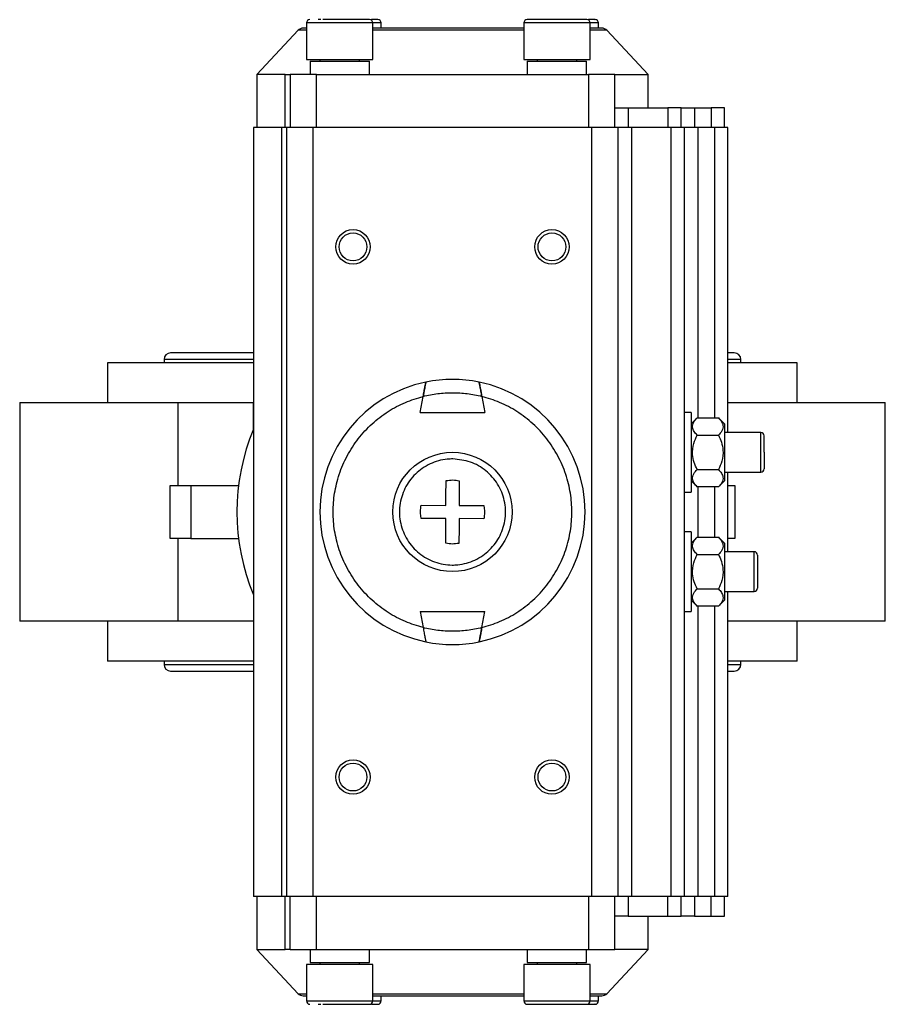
# Model space of a CAD drawing. Header units: millimetres. Extents: x 328 to 1113, y 82 to 901.
# Tile 1 of 23: x 574 to 704, y 82 to 231. Entities that reach past the tile are written whole.
import ezdxf

# ---------------------------------------------------------------- set-up
doc = ezdxf.new("R2010")
doc.units = ezdxf.units.MM

msp = doc.modelspace()

# ---------------------------------------------------------------- linework, layer by layer
at = {"color": 7, "linetype": 'Continuous', "lineweight": 25}
for p, q in [((615.65, 229), (609.42, 222.32)), ((616.92, 230.1), (616.92, 224.6)), ((626.92, 224.6), (626.92, 230.1)), ((628.18, 229.32), (628.18, 230.1)), ((649.67, 230.1), (649.67, 224.6)), ((659.67, 224.6), (659.67, 230.1)), ((660.92, 229.32), (660.92, 230.1)), ((668.42, 222.32), (662.19, 229)), ((616.92, 224.6), (619.06, 224.6)), ((618.92, 224.6), (618.92, 224.32)), ((619.06, 224.6), (626.92, 224.6)), ((624.92, 224.32), (624.92, 224.6)), ((649.67, 224.6), (656.79, 224.6)), ((651.67, 224.6), (651.67, 224.32)), ((656.79, 224.6), (659.67, 224.6)), ((657.67, 224.32), (657.67, 224.6)), ((617.44, 224.32), (617.44, 222.32)), ((617.44, 224.32), (626.4, 224.32)), ((626.4, 222.32), (626.4, 224.32)), ((650.19, 224.32), (650.19, 222.32)), ((650.19, 224.32), (659.15, 224.32)), ((659.15, 222.32), (659.15, 224.32)), ((609.42, 222.32), (609.42, 214.32)), ((613.7, 222.32), (609.42, 222.32)), ((613.7, 214.32), (613.7, 222.32)), ((613.7, 222.32), (614.42, 222.32)), ((618.42, 222.32), (614.42, 222.32)), ((614.42, 222.32), (614.42, 214.32)), ((618.42, 214.32), (618.42, 222.32)), ((618.42, 222.32), (659.42, 222.32)), ((659.42, 222.32), (659.42, 214.32)), ((663.42, 222.32), (659.42, 222.32)), ((663.42, 214.32), (663.42, 222.32)), ((663.42, 222.32), (668.42, 222.32)), ((668.42, 217.32), (668.42, 222.32)), ((663.42, 217.32), (665.42, 217.32)), ((665.42, 217.32), (665.42, 214.32)), ((665.42, 217.32), (671.42, 217.32)), ((671.42, 217.32), (671.42, 214.32)), ((673.42, 217.32), (671.42, 217.32)), ((673.42, 214.32), (673.42, 217.32)), ((673.42, 217.32), (675.42, 217.32)), ((675.42, 217.32), (675.42, 214.32)), ((675.42, 217.32), (677.92, 217.32)), ((677.92, 217.32), (677.92, 214.32)), ((679.92, 217.32), (677.92, 217.32)), ((679.92, 214.32), (679.92, 217.32)), ((608.92, 214.32), (608.92, 98.32)), ((613.21, 214.32), (608.92, 214.32)), ((613.21, 98.32), (613.21, 214.32)), ((613.92, 214.32), (613.21, 214.32)), ((613.92, 98.32), (613.92, 214.32)), ((617.92, 214.32), (613.92, 214.32)), ((617.92, 98.32), (617.92, 214.32)), ((659.92, 214.32), (617.92, 214.32)), ((659.92, 98.32), (659.92, 214.32)), ((663.92, 214.32), (659.92, 214.32)), ((663.92, 98.32), (663.92, 214.32)), ((665.92, 214.32), (663.92, 214.32)), ((665.92, 214.32), (665.92, 98.32)), ((671.92, 214.32), (665.92, 214.32)), ((671.92, 98.32), (671.92, 214.32)), ((673.92, 214.32), (671.92, 214.32)), ((673.92, 98.32), (673.92, 214.32)), ((675.92, 214.32), (673.92, 214.32)), ((678.42, 214.32), (675.92, 214.32)), ((680.42, 214.32), (678.42, 214.32)), ((680.42, 168.32), (680.42, 214.32)), ((608.92, 180.32), (596.42, 180.32)), ((681.42, 180.32), (680.42, 180.32)), ((586.92, 178.82), (586.92, 172.82)), ((608.92, 178.82), (586.92, 178.82)), ((595.42, 179.32), (595.42, 178.82)), ((690.92, 178.82), (680.42, 178.82)), ((682.42, 178.82), (682.42, 179.32)), ((690.92, 172.82), (690.92, 178.82)), ((573.66, 172.82), (573.66, 139.82)), ((573.66, 172.82), (597.56, 172.82)), ((597.56, 160.32), (597.56, 172.82)), ((597.56, 172.82), (608.89, 172.82)), ((634.07, 171.32), (634.5, 173.76)), ((643.35, 173.76), (643.78, 171.32)), ((680.42, 172.82), (704.19, 172.82)), ((704.19, 139.82), (704.19, 172.82)), ((634.07, 171.32), (643.78, 171.32)), ((674.92, 171.32), (673.92, 171.32)), ((674.92, 171.32), (674.92, 159.32)), ((675.82, 170.51), (674.92, 169.62)), ((675.82, 170.51), (679.03, 170.51)), ((679.92, 169.62), (679.03, 170.51)), ((679.92, 169.62), (679.92, 161.02)), ((675.82, 167.91), (679.03, 167.91)), ((685.42, 168.32), (679.92, 168.32)), ((675.82, 162.72), (679.03, 162.72)), ((679.92, 162.32), (685.42, 162.32)), ((680.42, 150.32), (680.42, 162.32)), ((674.92, 161.02), (675.82, 160.12)), ((679.03, 160.12), (679.92, 161.02)), ((596.35, 152.32), (596.35, 160.32)), ((596.35, 160.32), (599.45, 160.32)), ((599.45, 160.32), (599.45, 152.32)), ((599.45, 160.32), (606.67, 160.32)), ((673.92, 159.32), (674.92, 159.32)), ((679.03, 160.12), (675.82, 160.12)), ((680.42, 160.32), (681.5, 160.32)), ((681.5, 160.32), (681.5, 152.32)), ((634.2, 157.34), (637.93, 157.32)), ((639.93, 157.31), (643.66, 157.29)), ((637.92, 155.32), (634.19, 155.34)), ((643.64, 155.29), (639.92, 155.31)), ((674.92, 153.32), (673.92, 153.32)), ((674.92, 153.32), (674.92, 141.32)), ((599.45, 152.32), (596.35, 152.32)), ((597.56, 139.82), (597.56, 152.32)), ((599.45, 152.32), (606.67, 152.32)), ((675.82, 152.51), (674.92, 151.62)), ((675.82, 152.51), (679.03, 152.51)), ((679.92, 151.62), (679.03, 152.51)), ((679.92, 151.62), (679.92, 143.02)), ((681.5, 152.32), (680.42, 152.32)), ((684.42, 150.32), (679.92, 150.32)), ((675.82, 149.91), (679.03, 149.91)), ((675.82, 144.72), (679.03, 144.72)), ((679.92, 144.32), (684.42, 144.32)), ((680.42, 98.32), (680.42, 144.32)), ((674.92, 143.02), (675.82, 142.12)), ((679.03, 142.12), (679.92, 143.02)), ((634.07, 141.32), (643.78, 141.32)), ((634.07, 141.32), (634.5, 138.87)), ((643.35, 138.87), (643.78, 141.32)), ((673.92, 141.32), (674.92, 141.32)), ((679.03, 142.12), (675.82, 142.12)), ((597.56, 139.82), (573.66, 139.82)), ((586.92, 139.82), (586.92, 133.82)), ((608.89, 139.82), (597.56, 139.82)), ((704.19, 139.82), (680.42, 139.82)), ((690.92, 133.82), (690.92, 139.82)), ((608.92, 133.82), (586.92, 133.82)), ((595.42, 133.82), (595.42, 133.32)), ((690.92, 133.82), (680.42, 133.82)), ((682.42, 133.32), (682.42, 133.82)), ((596.42, 132.32), (608.92, 132.32)), ((680.42, 132.32), (681.42, 132.32)), ((613.21, 98.32), (608.92, 98.32)), ((609.42, 98.32), (609.42, 90.32)), ((613.92, 98.32), (613.21, 98.32)), ((613.7, 90.32), (613.7, 98.32)), ((617.92, 98.32), (613.92, 98.32)), ((614.42, 90.32), (614.42, 98.32)), ((659.92, 98.32), (617.92, 98.32)), ((618.42, 90.32), (618.42, 98.32)), ((659.42, 98.32), (659.42, 90.32)), ((663.92, 98.32), (659.92, 98.32)), ((663.42, 90.32), (663.42, 98.32)), ((665.92, 98.32), (663.92, 98.32)), ((665.42, 98.32), (665.42, 95.32)), ((671.92, 98.32), (665.92, 98.32)), ((671.42, 95.32), (671.42, 98.32)), ((673.92, 98.32), (671.92, 98.32)), ((673.42, 95.32), (673.42, 98.32)), ((675.92, 98.32), (673.92, 98.32)), ((675.42, 98.32), (675.42, 95.32)), ((678.42, 98.32), (675.92, 98.32)), ((677.92, 95.32), (677.92, 98.32)), ((680.42, 98.32), (678.42, 98.32)), ((679.92, 95.32), (679.92, 98.32)), ((665.42, 95.32), (663.42, 95.32)), ((665.42, 95.32), (671.42, 95.32)), ((668.42, 90.32), (668.42, 95.32)), ((671.42, 95.32), (673.42, 95.32)), ((675.42, 95.32), (673.42, 95.32)), ((675.42, 95.32), (677.92, 95.32)), ((677.92, 95.32), (679.92, 95.32)), ((609.42, 90.32), (615.65, 83.63)), ((609.42, 90.32), (613.7, 90.32)), ((614.42, 90.32), (613.7, 90.32)), ((614.42, 90.32), (618.42, 90.32)), ((617.44, 90.32), (617.44, 88.32)), ((618.42, 90.32), (659.42, 90.32)), ((626.4, 88.32), (626.4, 90.32)), ((650.19, 90.32), (650.19, 88.32)), ((659.15, 88.32), (659.15, 90.32)), ((659.42, 90.32), (663.42, 90.32)), ((662.19, 83.63), (668.42, 90.32)), ((668.42, 90.32), (663.42, 90.32)), ((616.92, 88.04), (616.92, 82.54)), ((626.92, 88.04), (616.92, 88.04)), ((617.44, 88.32), (626.4, 88.32)), ((618.92, 88.32), (618.92, 88.04)), ((624.92, 88.04), (624.92, 88.32)), ((626.92, 82.54), (626.92, 88.04)), ((649.67, 88.04), (649.67, 82.54)), ((659.67, 88.04), (649.67, 88.04)), ((650.19, 88.32), (659.15, 88.32)), ((651.67, 88.32), (651.67, 88.04)), ((657.67, 88.04), (657.67, 88.32)), ((659.67, 82.54), (659.67, 88.04)), ((628.18, 82.54), (628.18, 83.32)), ((660.92, 82.54), (660.92, 83.32))]:
    msp.add_line(p, q, dxfattribs=at)
at = {"color": 8, "linetype": 'Continuous', "lineweight": 25}
for p, q in [((616.92, 229), (615.65, 229)), ((619.06, 230.1), (616.92, 230.1)), ((626.92, 230.1), (619.06, 230.1)), ((628.18, 230.1), (626.92, 230.1)), ((649.67, 229), (626.92, 229)), ((656.79, 230.1), (649.67, 230.1)), ((659.67, 230.1), (656.79, 230.1)), ((660.92, 230.1), (659.67, 230.1)), ((662.19, 229), (659.67, 229)), ((675.92, 214.32), (675.92, 170.51)), ((678.42, 214.32), (678.42, 170.51)), ((608.92, 179.32), (595.42, 179.32)), ((682.42, 179.32), (680.42, 179.32)), ((608.89, 168.74), (608.89, 172.82)), ((685.42, 165.34), (685.42, 168.32)), ((685.42, 162.32), (685.42, 165.34)), ((675.92, 160.12), (675.92, 152.51)), ((678.42, 160.12), (678.42, 152.51)), ((684.42, 150.31), (684.42, 150.32)), ((684.42, 144.32), (684.42, 150.31)), ((608.89, 143.89), (608.89, 139.82)), ((675.92, 142.12), (675.92, 98.32)), ((678.42, 142.12), (678.42, 98.32)), ((595.42, 133.32), (608.92, 133.32)), ((680.42, 133.32), (682.42, 133.32)), ((615.65, 83.63), (616.92, 83.63)), ((626.92, 83.63), (638.92, 83.63)), ((638.92, 83.63), (649.67, 83.63)), ((659.67, 83.63), (662.19, 83.63)), ((616.92, 82.54), (626.92, 82.54)), ((626.92, 82.54), (628.18, 82.54)), ((649.67, 82.54), (659.67, 82.54)), ((659.67, 82.54), (660.92, 82.54))]:
    msp.add_line(p, q, dxfattribs=at)
at = {"color": 7, "linetype": 'Continuous', "lineweight": 25}
for centre, radius in [((623.92, 196.32), 2.6), ((623.92, 196.32), 2.1), ((653.92, 196.32), 2.6), ((653.92, 196.32), 2.1), ((638.92, 156.32), 9), ((623.92, 116.32), 2.6), ((653.92, 116.32), 2.6), ((623.92, 116.32), 2.1), ((653.92, 116.32), 2.1)]:
    msp.add_circle(centre, radius, dxfattribs=at)
for centre, radius, start, end in [((617.42, 230.1), 0.5, 90, 180), ((626.42, 230.1), 0.5, 0, 90), ((627.68, 230.1), 0.5, 0, 90), ((650.17, 230.1), 0.5, 90, 180), ((659.17, 230.1), 0.5, 0, 90), ((660.42, 230.1), 0.5, 0, 90), ((616.39, 228.32), 1, 90, 137), ((661.46, 228.32), 1, 43, 90), ((596.42, 179.32), 1, 90, 180), ((681.42, 179.32), 1, 0, 90), ((638.92, 156.32), 20, 101.5632, 258.4368), ((638.92, 156.32), 20, 78.4368, 101.5632), ((638.92, 156.32), 20, 281.5632, 78.4368), ((638.92, 156.32), 32.5, 157.3801, 202.6199), ((685.42, 167.82), 0.5, 0, 90), ((685.42, 162.82), 0.5, 270, 0), ((684.42, 149.82), 0.5, 0, 90), ((684.42, 144.82), 0.5, 270, 0), ((638.92, 156.32), 20, 258.4368, 281.5632), ((596.42, 133.32), 1, 180, 270), ((681.42, 133.32), 1, 270, 0), ((616.39, 84.32), 1, 223, 270), ((661.46, 84.32), 1, 270, 317), ((617.42, 82.54), 0.5, 180, 270), ((626.42, 82.54), 0.5, 270, 0), ((627.68, 82.54), 0.5, 270, 0), ((650.17, 82.54), 0.5, 180, 270), ((659.17, 82.54), 0.5, 270, 0), ((660.42, 82.54), 0.5, 270, 0)]:
    msp.add_arc(centre, radius, start, end, dxfattribs=at)
for points, knots in [([(619.08, 230.6), (618.88, 230.6), (618.65, 230.6), (618.69, 230.6), (618.69, 230.6)], [0, 0, 0, 0, 0.856597, 1, 1, 1, 1]), ([(626.41, 230.6), (626.42, 230.6), (626.44, 230.6), (626.28, 230.6), (625.71, 230.6), (624.65, 230.6), (623.61, 230.6), (622.71, 230.6), (621.79, 230.6), (620.61, 230.6), (619.84, 230.6), (619.35, 230.6)], [0, 0, 0, 0, 0.014207, 0.107072, 0.279581, 0.45209, 0.544955, 0.639791, 0.734626, 0.827491, 1, 1, 1, 1]), ([(627.66, 230.6), (627.65, 230.6), (627.65, 230.6), (627.43, 230.6), (627.1, 230.6), (626.8, 230.6), (626.69, 230.6)], [0, 0, 0, 0, 0.212042, 0.520408, 0.828775, 1, 1, 1, 1]), ([(656.58, 230.6), (656.04, 230.6), (655.21, 230.6), (654.02, 230.6), (653.13, 230.6), (652.29, 230.6), (651.35, 230.6), (650.52, 230.6), (650.15, 230.6), (650.19, 230.6), (650.19, 230.6)], [0, 0, 0, 0, 0.187392, 0.288268, 0.391285, 0.494302, 0.595178, 0.78257, 0.969961, 1, 1, 1, 1]), ([(659.15, 230.6), (659.15, 230.6), (659.15, 230.6), (658.93, 230.6), (658.53, 230.6), (657.81, 230.6), (657.06, 230.6), (656.58, 230.6)], [0, 0, 0, 0, 0.125345, 0.307631, 0.489917, 0.668415, 1, 1, 1, 1]), ([(660.41, 230.6), (660.42, 230.6), (660.45, 230.6), (660.26, 230.6), (659.96, 230.6), (659.48, 230.6), (659.42, 230.6)], [0, 0, 0, 0, 0.046241, 0.348491, 0.909963, 1, 1, 1, 1]), ([(616.92, 229.32), (616.78, 229.32), (616.45, 229.32), (616.41, 229.32), (616.39, 229.32)], [0, 0, 0, 0, 0.423181, 1, 1, 1, 1]), ([(638.92, 229.32), (638.01, 229.32), (636.15, 229.32), (633.36, 229.32), (630.81, 229.32), (628.65, 229.32), (627.46, 229.32), (626.92, 229.32)], [0, 0, 0, 0, 0.217025, 0.440743, 0.670791, 0.8506, 1, 1, 1, 1]), ([(649.67, 229.32), (649.55, 229.32), (648.77, 229.32), (647.03, 229.32), (644.49, 229.32), (641.7, 229.32), (639.84, 229.32), (638.92, 229.32)], [0, 0, 0, 0, 0.039377, 0.242481, 0.50223, 0.754894, 1, 1, 1, 1]), ([(661.46, 229.32), (661.43, 229.32), (661.37, 229.32), (660.81, 229.32), (660.22, 229.32), (659.74, 229.32), (659.67, 229.32)], [0, 0, 0, 0, 0.305564, 0.620632, 0.944572, 1, 1, 1, 1]), ([(634.91, 175.91), (634.91, 175.89), (634.89, 175.84), (634.82, 175.51), (634.73, 175.02), (634.62, 174.41), (634.54, 173.97), (634.5, 173.76)], [0, 0, 0, 0, 0.1952048, 0.390185, 0.5912584, 0.8062939, 1, 1, 1, 1]), ([(634.5, 173.76), (634.55, 174.02), (634.64, 174.54), (634.77, 175.22), (634.86, 175.7), (634.9, 175.89), (634.91, 175.91), (634.91, 175.91)], [0, 0, 0, 0, 0.2403381, 0.4811121, 0.7089178, 0.9185291, 1, 1, 1, 1]), ([(643.35, 173.76), (643.3, 174.02), (643.21, 174.54), (643.08, 175.22), (642.99, 175.7), (642.94, 175.89), (642.94, 175.91), (642.93, 175.91)], [0, 0, 0, 0, 0.240338, 0.481112, 0.708918, 0.918529, 1, 1, 1, 1]), ([(642.93, 175.91), (642.94, 175.89), (642.96, 175.84), (643.02, 175.51), (643.12, 175.02), (643.23, 174.41), (643.31, 173.97), (643.35, 173.76)], [0, 0, 0, 0, 0.1952048, 0.390185, 0.5912584, 0.8062939, 1, 1, 1, 1]), ([(634.5, 173.76), (635.23, 173.92), (636.69, 174.24), (638.92, 174.35), (641.16, 174.24), (642.62, 173.92), (643.35, 173.76)], [0, 0, 0, 0, 0.250045, 0.5, 0.749985, 1, 1, 1, 1]), ([(634.5, 138.87), (633.6, 139.14), (631.75, 139.7), (629.15, 141.11), (626.74, 142.95), (624.65, 145.21), (622.97, 147.79), (621.78, 150.58), (621.08, 153.44), (620.85, 156.32), (621.08, 159.19), (621.78, 162.05), (622.97, 164.84), (624.65, 167.42), (626.74, 169.68), (629.15, 171.52), (631.75, 172.93), (633.6, 173.49), (634.5, 173.76)], [0, 0, 0, 0, 0.0594978, 0.1214964, 0.185282, 0.25, 0.314718, 0.3785036, 0.4405022, 0.5, 0.5594978, 0.6214964, 0.685282, 0.75, 0.814718, 0.8785036, 0.9405022, 1, 1, 1, 1]), ([(643.35, 138.87), (644.25, 139.14), (646.1, 139.7), (648.7, 141.11), (651.11, 142.95), (653.2, 145.21), (654.87, 147.79), (656.07, 150.58), (656.77, 153.44), (657, 156.32), (656.77, 159.19), (656.07, 162.05), (654.87, 164.84), (653.2, 167.42), (651.11, 169.68), (648.7, 171.52), (646.1, 172.93), (644.25, 173.49), (643.35, 173.76)], [0, 0, 0, 0, 0.0594978, 0.1214964, 0.185282, 0.25, 0.314718, 0.3785036, 0.4405022, 0.5, 0.5594978, 0.6214964, 0.685282, 0.75, 0.814718, 0.8785036, 0.9405022, 1, 1, 1, 1]), ([(675.82, 167.91), (675.66, 168.09), (675.33, 168.45), (675.05, 169.13), (675.22, 169.85), (675.63, 170.31), (675.82, 170.51)], [0, 0, 0, 0, 0.216461, 0.440323, 0.75191, 1, 1, 1, 1]), ([(679.03, 170.51), (679.19, 170.33), (679.52, 169.97), (679.8, 169.3), (679.63, 168.58), (679.21, 168.12), (679.03, 167.91)], [0, 0, 0, 0, 0.216461, 0.440323, 0.75191, 1, 1, 1, 1]), ([(675.82, 162.72), (675.66, 163.07), (675.33, 163.8), (675.05, 165.14), (675.22, 166.58), (675.63, 167.5), (675.82, 167.91)], [0, 0, 0, 0, 0.216461, 0.440323, 0.75191, 1, 1, 1, 1]), ([(679.03, 167.91), (679.19, 167.56), (679.52, 166.83), (679.8, 165.49), (679.63, 164.05), (679.21, 163.13), (679.03, 162.72)], [0, 0, 0, 0, 0.216461, 0.440323, 0.75191, 1, 1, 1, 1]), ([(685.92, 165.34), (685.92, 165.65), (685.92, 166.14), (685.92, 166.72), (685.92, 167.11), (685.92, 167.43), (685.92, 167.73), (685.92, 167.78), (685.92, 167.81)], [0, 0, 0, 0, 0.240673, 0.371689, 0.502568, 0.633585, 0.764464, 1, 1, 1, 1]), ([(685.92, 165.34), (685.92, 165.02), (685.92, 164.54), (685.92, 163.95), (685.92, 163.55), (685.92, 163.22), (685.92, 162.91), (685.92, 162.85), (685.92, 162.82)], [0, 0, 0, 0, 0.239443, 0.369653, 0.5, 0.63021, 0.760557, 1, 1, 1, 1]), ([(638.97, 164.32), (639.87, 164.22), (641.67, 164.03), (644.05, 162.64), (645.86, 160.6), (646.89, 158.06), (647.02, 155.32), (646.23, 152.7), (644.62, 150.49), (642.37, 148.93), (640.33, 148.37), (638.26, 148.27), (636.18, 148.64), (633.79, 149.98), (631.99, 152.03), (630.96, 154.57), (630.83, 157.31), (631.62, 159.93), (633.22, 162.15), (635.47, 163.7), (637.51, 164.28), (638.69, 164.31), (638.97, 164.32)], [0, 0, 0, 0, 0.0536862, 0.1073725, 0.1610587, 0.2147449, 0.2684311, 0.3221174, 0.3758036, 0.4294898, 0.483176, 0.5, 0.5536862, 0.6073725, 0.6610587, 0.7147449, 0.7684311, 0.8221174, 0.8758036, 0.9294898, 0.983176, 1, 1, 1, 1]), ([(675.82, 160.12), (675.66, 160.3), (675.33, 160.66), (675.05, 161.33), (675.22, 162.05), (675.63, 162.51), (675.82, 162.72)], [0, 0, 0, 0, 0.216461, 0.440323, 0.75191, 1, 1, 1, 1]), ([(679.03, 162.72), (679.19, 162.54), (679.52, 162.18), (679.8, 161.51), (679.63, 160.78), (679.21, 160.32), (679.03, 160.12)], [0, 0, 0, 0, 0.216461, 0.440323, 0.75191, 1, 1, 1, 1]), ([(637.93, 157.32), (637.93, 157.95), (637.94, 159.23), (637.95, 160.44), (637.95, 161.05)], [0, 0, 0, 0, 0.493662, 1, 1, 1, 1]), ([(639.95, 161.04), (639.95, 160.44), (639.94, 159.24), (639.93, 157.96), (639.93, 157.31)], [0, 0, 0, 0, 0.493662, 1, 1, 1, 1]), ([(634.19, 155.34), (634.13, 155.89), (634.05, 156.56), (634.18, 157.22), (634.2, 157.34)], [0, 0, 0, 0, 0.8082374, 1, 1, 1, 1]), ([(643.66, 157.29), (643.72, 156.74), (643.8, 156.07), (643.67, 155.41), (643.64, 155.29)], [0, 0, 0, 0, 0.808237, 1, 1, 1, 1]), ([(637.9, 151.6), (637.9, 152.19), (637.91, 153.4), (637.91, 154.67), (637.92, 155.32)], [0, 0, 0, 0, 0.493662, 1, 1, 1, 1]), ([(639.92, 155.31), (639.91, 154.68), (639.91, 153.4), (639.9, 152.19), (639.9, 151.58)], [0, 0, 0, 0, 0.4936623, 1, 1, 1, 1]), ([(675.82, 149.91), (675.66, 150.09), (675.33, 150.45), (675.05, 151.13), (675.22, 151.85), (675.63, 152.31), (675.82, 152.51)], [0, 0, 0, 0, 0.216461, 0.440323, 0.75191, 1, 1, 1, 1]), ([(679.03, 152.51), (679.19, 152.33), (679.52, 151.97), (679.8, 151.3), (679.63, 150.58), (679.21, 150.12), (679.03, 149.91)], [0, 0, 0, 0, 0.2164608, 0.4403228, 0.7519097, 1, 1, 1, 1]), ([(675.82, 144.72), (675.66, 145.07), (675.33, 145.8), (675.05, 147.14), (675.22, 148.58), (675.63, 149.5), (675.82, 149.91)], [0, 0, 0, 0, 0.216461, 0.440323, 0.75191, 1, 1, 1, 1]), ([(679.03, 149.91), (679.19, 149.56), (679.52, 148.83), (679.8, 147.49), (679.63, 146.05), (679.21, 145.13), (679.03, 144.72)], [0, 0, 0, 0, 0.216461, 0.440323, 0.75191, 1, 1, 1, 1]), ([(684.92, 149.81), (684.92, 149.75), (684.92, 149.66), (684.92, 149.3), (684.92, 148.95), (684.92, 148.52), (684.92, 147.92), (684.92, 147.11), (684.92, 146.32), (684.92, 145.77), (684.92, 145.4), (684.92, 145.11), (684.92, 144.84), (684.92, 144.83), (684.92, 144.82)], [0, 0, 0, 0, 0.119721, 0.184826, 0.25, 0.315105, 0.380279, 0.5, 0.619721, 0.684826, 0.75, 0.815105, 0.880279, 1, 1, 1, 1]), ([(675.82, 142.12), (675.66, 142.3), (675.33, 142.66), (675.05, 143.33), (675.22, 144.05), (675.63, 144.51), (675.82, 144.72)], [0, 0, 0, 0, 0.2164608, 0.4403228, 0.7519097, 1, 1, 1, 1]), ([(679.03, 144.72), (679.19, 144.54), (679.52, 144.18), (679.8, 143.51), (679.63, 142.78), (679.21, 142.32), (679.03, 142.12)], [0, 0, 0, 0, 0.216461, 0.440323, 0.75191, 1, 1, 1, 1]), ([(643.35, 138.87), (642.62, 138.71), (641.16, 138.39), (638.92, 138.28), (636.69, 138.39), (635.23, 138.71), (634.5, 138.87)], [0, 0, 0, 0, 0.250015, 0.5, 0.749955, 1, 1, 1, 1]), ([(634.5, 138.87), (634.55, 138.61), (634.64, 138.09), (634.77, 137.41), (634.86, 136.93), (634.9, 136.74), (634.91, 136.73), (634.91, 136.72)], [0, 0, 0, 0, 0.240338, 0.481112, 0.708918, 0.918529, 1, 1, 1, 1]), ([(634.5, 138.87), (634.55, 138.61), (634.64, 138.09), (634.77, 137.41), (634.86, 136.93), (634.9, 136.74), (634.91, 136.73), (634.91, 136.72)], [0, 0, 0, 0, 0.240338, 0.481112, 0.708918, 0.918529, 1, 1, 1, 1]), ([(642.93, 136.72), (642.94, 136.74), (642.96, 136.79), (643.02, 137.12), (643.12, 137.61), (643.23, 138.22), (643.31, 138.66), (643.35, 138.87)], [0, 0, 0, 0, 0.195205, 0.390185, 0.591258, 0.806294, 1, 1, 1, 1]), ([(643.35, 138.87), (643.3, 138.61), (643.21, 138.09), (643.08, 137.41), (642.99, 136.93), (642.94, 136.74), (642.94, 136.73), (642.93, 136.72)], [0, 0, 0, 0, 0.240338, 0.481112, 0.708918, 0.918529, 1, 1, 1, 1]), ([(616.39, 83.32), (616.41, 83.32), (616.45, 83.32), (616.78, 83.32), (616.92, 83.32)], [0, 0, 0, 0, 0.576833, 1, 1, 1, 1]), ([(626.92, 83.32), (627.46, 83.32), (628.65, 83.32), (631.25, 83.32), (634.72, 83.32), (637.55, 83.32), (638.92, 83.32)], [0, 0, 0, 0, 0.149485, 0.329394, 0.674447, 1, 1, 1, 1]), ([(638.92, 83.32), (639.84, 83.32), (641.7, 83.32), (644.49, 83.32), (647.03, 83.32), (648.77, 83.32), (649.55, 83.32), (649.67, 83.32)], [0, 0, 0, 0, 0.245106, 0.497769, 0.757518, 0.960622, 1, 1, 1, 1]), ([(659.67, 83.32), (659.74, 83.32), (660.42, 83.32), (661.22, 83.32), (661.38, 83.32), (661.46, 83.32)], [0, 0, 0, 0, 0.055468, 0.541467, 1, 1, 1, 1]), ([(618.69, 82.04), (618.69, 82.04), (618.65, 82.04), (618.88, 82.04), (619.08, 82.04)], [0, 0, 0, 0, 0.143408, 1, 1, 1, 1]), ([(619.35, 82.04), (619.84, 82.04), (620.61, 82.04), (621.79, 82.04), (622.71, 82.04), (623.61, 82.04), (624.65, 82.04), (625.71, 82.04), (626.28, 82.04), (626.44, 82.04), (626.42, 82.04), (626.41, 82.04)], [0, 0, 0, 0, 0.172509, 0.265374, 0.360209, 0.455045, 0.54791, 0.720419, 0.892928, 0.985793, 1, 1, 1, 1]), ([(626.69, 82.04), (626.8, 82.04), (627.1, 82.04), (627.43, 82.04), (627.65, 82.04), (627.65, 82.04), (627.66, 82.04)], [0, 0, 0, 0, 0.171228, 0.479593, 0.787959, 1, 1, 1, 1]), ([(650.19, 82.04), (650.19, 82.04), (650.15, 82.04), (650.52, 82.04), (651.35, 82.04), (652.29, 82.04), (653.13, 82.04), (654.02, 82.04), (655.21, 82.04), (656.04, 82.04), (656.58, 82.04)], [0, 0, 0, 0, 0.030039, 0.21743, 0.404822, 0.505698, 0.608715, 0.711732, 0.812608, 1, 1, 1, 1]), ([(656.58, 82.04), (657.06, 82.04), (657.81, 82.04), (658.53, 82.04), (658.93, 82.04), (659.15, 82.04), (659.15, 82.04), (659.15, 82.04)], [0, 0, 0, 0, 0.331585, 0.510083, 0.692369, 0.874655, 1, 1, 1, 1]), ([(659.42, 82.04), (659.48, 82.04), (659.96, 82.04), (660.26, 82.04), (660.45, 82.04), (660.42, 82.04), (660.41, 82.04)], [0, 0, 0, 0, 0.090035, 0.651508, 0.953759, 1, 1, 1, 1])]:
    msp.add_open_spline(points, degree=3, knots=knots, dxfattribs=at)
for points in [[(637.95, 161.05), (638.28, 161.1), (638.95, 161.2), (639.62, 161.09), (639.95, 161.04)], [(639.9, 151.58), (639.56, 151.53), (638.9, 151.43), (638.23, 151.54), (637.9, 151.6)]]:
    msp.add_open_spline(points, degree=3, dxfattribs=at)

doc.saveas('drawing.dxf')
